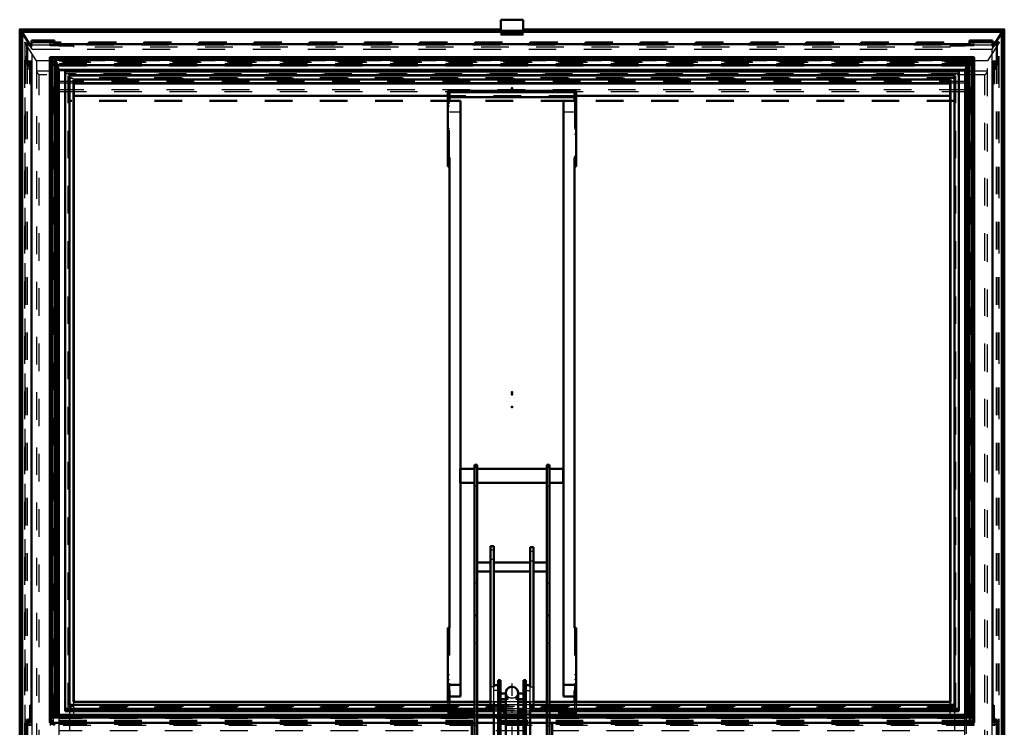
# Model space of a CAD drawing. Header units: millimetres. Extents: x 0 to 428, y 0 to 298.
# Tile 10 of 43: x 144 to 180, y 137 to 162. Entities that reach past the tile are written whole.
import ezdxf

# ---------------------------------------------------------------- set-up
doc = ezdxf.new("R2010")
doc.units = ezdxf.units.MM
doc.linetypes.add('Center', pattern=[1.5, 0.45, -0.5, 0.05, -0.5])
doc.linetypes.add('Dashed', pattern=[2, 1, -1])
for name, color, linetype, lineweight in [('am_0', 7, 'Continuous', 50), ('am_12', 3, 'Continuous', 25), ('am_3', 6, 'Dashed', 25), ('am_6', 2, 'Continuous', 35), ('am_7', 7, 'Center', 25), ('am_9', 7, 'Continuous', 50)]:
    doc.layers.add(name, color=color, linetype=linetype, lineweight=lineweight)

# ---------------------------------------------------------------- blocks, each defined once
blk = doc.blocks.new('32_FGS3001501802511U_0_in_FDFneo150180C2325N1N4N_300Op0__1203')
at = {"layer": 'am_0'}
for p, q in [((159.867, 159.596), (164.527, 159.596)), ((159.867, 159.596), (159.867, 156.849)), ((159.927, 159.238), (159.927, 159.543)), ((164.467, 159.543), (159.927, 159.543)), ((164.467, 159.238), (164.467, 159.543)), ((164.527, 159.596), (164.527, 156.849)), ((160.327, 159.238), (159.867, 159.238)), ((159.927, 159.359), (164.467, 159.359)), ((160.327, 159.238), (160.327, 137.656)), ((164.067, 137.656), (164.067, 159.238)), ((164.067, 159.238), (164.527, 159.238)), ((159.927, 157.174), (159.867, 157.174)), ((159.927, 157.174), (159.927, 140.137)), ((164.467, 157.174), (164.467, 140.137)), ((164.467, 157.174), (164.527, 157.174)), ((159.927, 156.849), (159.867, 156.849)), ((164.467, 156.849), (164.527, 156.849)), ((159.867, 140.137), (159.867, 137.459)), ((159.927, 140.137), (159.867, 140.137)), ((164.527, 140.137), (164.467, 140.137)), ((164.527, 137.459), (164.527, 140.137)), ((159.867, 138.073), (160.327, 138.073)), ((159.867, 137.874), (159.927, 137.874)), ((159.927, 137.459), (159.927, 137.874)), ((164.067, 138.073), (164.527, 138.073)), ((164.467, 137.874), (164.467, 137.459)), ((164.467, 137.874), (164.527, 137.874)), ((159.867, 137.52), (159.927, 137.52)), ((160.327, 137.656), (159.927, 137.656)), ((164.467, 137.656), (164.067, 137.656)), ((164.467, 137.52), (164.527, 137.52))]:
    blk.add_line(p, q, dxfattribs=at)
at = {"layer": 'am_3'}
for p, q in [((164.527, 159.412), (159.867, 159.412)), ((159.927, 157.174), (159.927, 159.238)), ((164.467, 159.238), (164.467, 157.174)), ((159.927, 159.141), (159.867, 159.141)), ((159.927, 159.04), (159.867, 159.04)), ((160.327, 158.821), (159.927, 158.821)), ((164.467, 158.821), (164.067, 158.821)), ((164.467, 159.141), (164.527, 159.141)), ((164.467, 159.04), (164.527, 159.04)), ((159.927, 158.214), (159.867, 158.214)), ((164.467, 158.214), (164.527, 158.214)), ((159.927, 158.03), (159.867, 158.03)), ((164.467, 158.03), (164.527, 158.03)), ((159.927, 140.137), (159.927, 137.874)), ((164.467, 140.137), (164.467, 137.874)), ((159.867, 139.812), (159.927, 139.812)), ((164.467, 139.812), (164.527, 139.812)), ((159.867, 138.447), (159.927, 138.447)), ((159.867, 138.263), (159.927, 138.263)), ((164.467, 138.447), (164.527, 138.447)), ((164.527, 138.263), (164.467, 138.263)), ((159.867, 137.459), (159.867, 136.881)), ((159.927, 137.459), (159.927, 136.934)), ((164.467, 137.459), (164.467, 136.934)), ((164.527, 137.459), (164.527, 136.881)), ((159.867, 137.066), (164.527, 137.066)), ((164.467, 137.118), (159.927, 137.118)), ((159.867, 136.881), (164.527, 136.881)), ((164.467, 136.934), (159.927, 136.934))]:
    blk.add_line(p, q, dxfattribs=at)
at = {"layer": 'am_6'}
for tag, p, flags in [('NB', (169.527, 159.596), 8), ('NN', (169.527, 159.096), 8), ('NT', (169.527, 158.596), 8), ('NBSYN', (169.527, 158.096), 8), ('LINA', (169.527, 157.596), 8), ('CATALOG', (169.527, 157.096), 8), ('IDNR', (169.527, 156.596), 8), ('PN', (169.527, 156.096), 8), ('LODLEVEL', (169.527, 155.596), 8), ('L', (169.527, 155.096), 8), ('W', (169.527, 154.596), 8), ('DP', (169.527, 154.096), 8), ('OP', (169.527, 153.596), 8), ('PPATH', (169.527, 153.096), 8), ('ExcludeFromBOM', (169.527, 152.096), 8), ('PSOL_0', (169.527, 151.596), 9), ('PSOL_1', (169.527, 151.096), 9), ('PSOL_2', (169.527, 150.596), 9)]:
    blk.add_attdef(tag, p, '', height=0.5, dxfattribs=dict(at, flags=flags))
blk = doc.blocks.new('33_Flat_Glass_Skylight_300150180_6_0_in_FDFneo150180C2325N1N4N_300Op0__1203')
at = {"layer": 'am_0'}
for p, q in [((145.445, 160.784), (145.445, 136.728)), ((178.918, 160.815), (145.477, 160.815)), ((145.527, 160.802), (145.525, 160.803)), ((145.525, 160.71), (145.525, 160.803)), ((145.527, 160.712), (145.525, 160.71)), ((178.867, 160.802), (145.527, 160.802)), ((145.527, 136.979), (145.527, 160.712)), ((178.765, 160.712), (145.629, 160.712)), ((145.629, 136.979), (145.629, 160.712)), ((178.765, 136.979), (178.765, 160.712)), ((178.867, 160.802), (178.869, 160.803)), ((178.867, 160.712), (178.869, 160.71)), ((178.867, 136.979), (178.867, 160.712)), ((178.869, 160.71), (178.869, 160.803)), ((178.949, 136.728), (178.949, 160.784)), ((145.711, 136.992), (145.711, 160.551)), ((178.683, 160.527), (145.711, 160.527)), ((145.711, 160.504), (145.765, 160.36)), ((178.63, 160.36), (145.765, 160.36)), ((145.765, 136.992), (145.765, 160.36)), ((178.63, 160.36), (178.683, 160.504)), ((178.63, 136.992), (178.63, 160.36)), ((178.683, 160.551), (178.683, 136.992)), ((145.477, 136.697), (160.837, 136.697)), ((145.525, 136.887), (145.525, 136.98)), ((145.525, 136.98), (145.527, 136.979)), ((145.527, 136.89), (145.525, 136.887)), ((160.837, 136.89), (145.527, 136.89)), ((160.837, 136.979), (145.629, 136.979)), ((160.837, 136.992), (145.68, 136.992)), ((161.537, 136.992), (160.937, 136.992)), ((161.537, 136.979), (160.937, 136.979)), ((161.537, 136.89), (160.937, 136.89)), ((160.937, 136.697), (161.537, 136.697)), ((161.977, 136.992), (161.777, 136.992)), ((161.977, 136.979), (161.777, 136.979)), ((161.977, 136.89), (161.777, 136.89)), ((161.777, 136.697), (161.977, 136.697)), ((162.617, 136.992), (162.417, 136.992)), ((162.617, 136.979), (162.417, 136.979)), ((162.617, 136.89), (162.417, 136.89)), ((162.417, 136.697), (162.617, 136.697)), ((163.457, 136.992), (162.857, 136.992)), ((163.457, 136.979), (162.857, 136.979)), ((163.457, 136.89), (162.857, 136.89)), ((162.857, 136.697), (163.457, 136.697)), ((178.715, 136.992), (163.557, 136.992)), ((178.765, 136.979), (163.557, 136.979)), ((178.867, 136.89), (163.557, 136.89)), ((163.557, 136.697), (178.918, 136.697)), ((178.867, 136.979), (178.869, 136.98)), ((178.869, 136.887), (178.867, 136.89)), ((178.869, 136.887), (178.869, 136.98))]:
    blk.add_line(p, q, dxfattribs=at)
for points in [[(145.477, 160.815), (145.467, 160.814), (145.459, 160.811), (145.453, 160.807), (145.448, 160.8), (145.446, 160.792), (145.445, 160.784)], [(145.525, 160.803), (145.51, 160.809), (145.496, 160.813), (145.483, 160.815), (145.477, 160.815)], [(145.527, 160.802), (145.532, 160.799), (145.538, 160.796), (145.544, 160.793), (145.55, 160.789), (145.556, 160.784), (145.563, 160.779), (145.569, 160.774), (145.576, 160.768), (145.583, 160.762), (145.589, 160.756), (145.596, 160.75), (145.603, 160.743), (145.609, 160.737), (145.615, 160.73), (145.621, 160.723), (145.626, 160.717), (145.629, 160.712)], [(145.629, 160.712), (145.645, 160.691), (145.659, 160.671), (145.671, 160.651), (145.682, 160.633), (145.692, 160.615), (145.699, 160.598), (145.705, 160.583), (145.709, 160.569), (145.711, 160.557), (145.711, 160.551)], [(178.683, 160.551), (178.684, 160.563), (178.687, 160.575), (178.692, 160.59), (178.698, 160.606), (178.707, 160.623), (178.717, 160.641), (178.728, 160.66), (178.742, 160.68), (178.756, 160.701), (178.765, 160.712)], [(178.765, 160.712), (178.77, 160.719), (178.776, 160.726), (178.782, 160.732), (178.788, 160.739), (178.794, 160.746), (178.801, 160.752), (178.807, 160.759), (178.814, 160.765), (178.821, 160.771), (178.827, 160.776), (178.834, 160.781), (178.841, 160.786), (178.847, 160.79), (178.853, 160.794), (178.859, 160.797), (178.864, 160.8), (178.867, 160.802)], [(178.918, 160.815), (178.906, 160.814), (178.893, 160.811), (178.879, 160.807), (178.869, 160.803)], [(178.949, 160.784), (178.948, 160.793), (178.945, 160.801), (178.941, 160.808), (178.934, 160.812), (178.926, 160.814), (178.918, 160.815)], [(145.445, 136.728), (145.446, 136.74), (145.449, 136.753), (145.454, 136.767), (145.46, 136.783), (145.469, 136.8), (145.479, 136.818), (145.49, 136.837), (145.504, 136.857), (145.518, 136.878), (145.525, 136.887)], [(145.477, 136.697), (145.467, 136.698), (145.459, 136.701), (145.453, 136.705), (145.448, 136.712), (145.446, 136.72), (145.445, 136.728)], [(145.527, 136.89), (145.532, 136.896), (145.538, 136.903), (145.544, 136.91), (145.55, 136.916), (145.556, 136.923), (145.563, 136.929), (145.569, 136.936), (145.576, 136.942), (145.583, 136.948), (145.589, 136.953), (145.596, 136.958), (145.603, 136.963), (145.609, 136.967), (145.615, 136.971), (145.621, 136.975), (145.626, 136.977), (145.629, 136.979)], [(145.629, 136.979), (145.645, 136.985), (145.659, 136.989), (145.671, 136.992), (145.68, 136.992)], [(178.765, 136.979), (178.75, 136.985), (178.735, 136.989), (178.723, 136.992), (178.715, 136.992)], [(178.867, 136.89), (178.862, 136.896), (178.856, 136.903), (178.851, 136.91), (178.844, 136.916), (178.838, 136.923), (178.832, 136.929), (178.825, 136.936), (178.818, 136.942), (178.812, 136.948), (178.805, 136.953), (178.798, 136.958), (178.792, 136.963), (178.786, 136.967), (178.779, 136.971), (178.774, 136.975), (178.768, 136.977), (178.765, 136.979)], [(178.869, 136.887), (178.885, 136.866), (178.898, 136.846), (178.911, 136.826), (178.922, 136.808), (178.931, 136.79), (178.938, 136.774), (178.944, 136.759), (178.947, 136.745), (178.949, 136.733), (178.949, 136.728)], [(178.949, 136.728), (178.948, 136.718), (178.945, 136.71), (178.941, 136.704), (178.934, 136.7), (178.926, 136.697), (178.918, 136.697)]]:
    blk.add_lwpolyline(points, dxfattribs=at)
at = {"layer": 'am_3'}
for p, q in [((178.875, 160.633), (145.519, 160.633)), ((145.519, 136.707), (145.519, 160.633)), ((178.875, 136.707), (178.875, 160.633)), ((178.782, 160.552), (145.612, 160.552)), ((145.612, 160.552), (145.612, 136.734)), ((178.782, 160.494), (145.612, 160.494)), ((145.711, 160.527), (145.702, 160.527)), ((145.702, 160.527), (145.711, 160.504)), ((145.702, 136.922), (145.702, 160.527)), ((178.692, 160.527), (178.683, 160.527)), ((178.683, 160.504), (178.692, 160.527)), ((178.692, 136.922), (178.692, 160.527)), ((178.782, 136.734), (178.782, 160.552)), ((178.875, 136.707), (145.519, 136.707)), ((178.782, 136.788), (145.612, 136.788)), ((178.782, 136.73), (145.612, 136.73)), ((145.702, 136.922), (145.765, 136.863)), ((178.692, 136.922), (145.702, 136.922)), ((145.711, 136.961), (145.711, 136.992)), ((145.765, 136.863), (145.765, 136.992)), ((178.63, 136.863), (145.765, 136.863)), ((160.937, 136.992), (160.837, 136.992)), ((160.937, 136.979), (160.837, 136.979)), ((160.937, 136.89), (160.837, 136.89)), ((160.837, 136.697), (160.937, 136.697)), ((161.777, 136.992), (161.537, 136.992)), ((161.777, 136.979), (161.537, 136.979)), ((161.777, 136.89), (161.537, 136.89)), ((161.537, 136.697), (161.777, 136.697)), ((162.417, 136.992), (161.977, 136.992)), ((162.417, 136.979), (161.977, 136.979)), ((162.417, 136.89), (161.977, 136.89)), ((161.977, 136.697), (162.417, 136.697)), ((162.857, 136.992), (162.617, 136.992)), ((162.857, 136.979), (162.617, 136.979)), ((162.857, 136.89), (162.617, 136.89)), ((162.617, 136.697), (162.857, 136.697)), ((163.557, 136.992), (163.457, 136.992)), ((163.557, 136.979), (163.457, 136.979)), ((163.557, 136.89), (163.457, 136.89)), ((163.457, 136.697), (163.557, 136.697)), ((178.63, 136.863), (178.63, 136.992)), ((178.692, 136.922), (178.63, 136.863)), ((178.683, 136.992), (178.683, 136.961))]:
    blk.add_line(p, q, dxfattribs=at)
for points in [[(145.445, 160.784), (145.446, 160.772), (145.449, 160.759), (145.454, 160.745), (145.46, 160.729), (145.469, 160.712), (145.479, 160.694), (145.49, 160.675), (145.504, 160.655), (145.518, 160.634), (145.519, 160.633)], [(178.875, 160.633), (178.89, 160.654), (178.903, 160.674), (178.915, 160.693), (178.925, 160.711), (178.934, 160.729), (178.94, 160.744), (178.945, 160.759), (178.948, 160.772), (178.949, 160.783), (178.949, 160.784)], [(145.711, 160.551), (145.71, 160.541), (145.707, 160.533), (145.703, 160.527), (145.702, 160.527)], [(178.692, 160.527), (178.687, 160.533), (178.684, 160.541), (178.683, 160.551), (178.683, 160.551)], [(145.519, 136.707), (145.504, 136.702), (145.491, 136.698), (145.479, 136.697), (145.477, 136.697)], [(145.68, 136.992), (145.69, 136.991), (145.698, 136.988), (145.704, 136.984), (145.708, 136.977), (145.711, 136.969), (145.711, 136.961)], [(145.711, 136.961), (145.71, 136.949), (145.707, 136.936), (145.703, 136.922), (145.702, 136.922)], [(178.715, 136.992), (178.705, 136.991), (178.697, 136.988), (178.691, 136.984), (178.686, 136.977), (178.684, 136.969), (178.683, 136.961)], [(178.683, 136.961), (178.684, 136.949), (178.687, 136.936), (178.692, 136.922), (178.692, 136.922)], [(178.918, 136.697), (178.906, 136.698), (178.893, 136.701), (178.879, 136.705), (178.875, 136.707)]]:
    blk.add_lwpolyline(points, dxfattribs=at)
at = {"layer": 'am_6'}
for tag, p, flags in [('NB', (183.949, 160.815), 8), ('NN', (183.949, 160.315), 8), ('NT', (183.949, 159.815), 8), ('NBSYN', (183.949, 159.315), 8), ('LINA', (183.949, 158.815), 8), ('CATALOG', (183.949, 158.315), 8), ('IDNR', (183.949, 157.815), 8), ('PN', (183.949, 157.315), 8), ('LODLEVEL', (183.949, 156.815), 8), ('L', (183.949, 156.315), 8), ('W', (183.949, 155.815), 8), ('PPATH', (183.949, 155.315), 8), ('ExcludeFromBOM', (183.949, 154.315), 8), ('PSOL_0', (183.949, 153.815), 9), ('PSOL_1', (183.949, 153.315), 9), ('PSOL_2', (183.949, 152.815), 9)]:
    blk.add_attdef(tag, p, '', height=0.5, dxfattribs=dict(at, flags=flags))
blk = doc.blocks.new('34_Flat_Glass_Skylight_300150180_12_0_in_FDFneo150180C2325N1N4N_300Op0__1203')
at = {"layer": 'am_0'}
for p, q in [((178.395, 160.295), (145.999, 160.295)), ((145.999, 137.121), (145.999, 160.295)), ((178.395, 137.121), (178.395, 160.295)), ((178.231, 160.152), (146.163, 160.152)), ((146.163, 137.352), (146.163, 160.152)), ((178.231, 137.352), (178.231, 160.152)), ((160.837, 137.209), (145.999, 137.209)), ((160.837, 137.121), (145.999, 137.121)), ((160.837, 137.352), (146.163, 137.352)), ((161.422, 137.352), (160.937, 137.352)), ((161.537, 137.209), (160.937, 137.209)), ((161.537, 137.121), (160.937, 137.121)), ((161.977, 137.352), (161.777, 137.352)), ((161.977, 137.209), (161.777, 137.209)), ((161.977, 137.121), (161.777, 137.121)), ((162.617, 137.352), (162.417, 137.352)), ((162.617, 137.209), (162.417, 137.209)), ((162.617, 137.121), (162.417, 137.121)), ((163.457, 137.209), (162.857, 137.209)), ((163.457, 137.121), (162.857, 137.121)), ((163.457, 137.352), (162.972, 137.352)), ((178.231, 137.352), (163.557, 137.352)), ((178.395, 137.209), (163.557, 137.209)), ((178.395, 137.121), (163.557, 137.121))]:
    blk.add_line(p, q, dxfattribs=at)
at = {"layer": 'am_3'}
for p, q in [((178.395, 160.208), (145.999, 160.208)), ((178.231, 160.064), (146.163, 160.064)), ((146.163, 137.352), (146.163, 137.265)), ((178.231, 137.265), (146.163, 137.265)), ((160.937, 137.352), (160.837, 137.352)), ((160.937, 137.209), (160.837, 137.209)), ((160.937, 137.121), (160.837, 137.121)), ((161.777, 137.352), (161.422, 137.352)), ((161.777, 137.209), (161.537, 137.209)), ((161.777, 137.121), (161.537, 137.121)), ((162.417, 137.352), (161.977, 137.352)), ((162.417, 137.209), (161.977, 137.209)), ((162.417, 137.121), (161.977, 137.121)), ((162.972, 137.352), (162.617, 137.352)), ((162.857, 137.209), (162.617, 137.209)), ((162.857, 137.121), (162.617, 137.121)), ((163.557, 137.352), (163.457, 137.352)), ((163.557, 137.209), (163.457, 137.209)), ((163.557, 137.121), (163.457, 137.121)), ((178.231, 137.352), (178.231, 137.265))]:
    blk.add_line(p, q, dxfattribs=at)
at = {"layer": 'am_6'}
for tag, p, flags in [('NB', (183.395, 160.295), 8), ('NN', (183.395, 159.795), 8), ('NT', (183.395, 159.295), 8), ('NBSYN', (183.395, 158.795), 8), ('LINA', (183.395, 158.295), 8), ('CATALOG', (183.395, 157.795), 8), ('IDNR', (183.395, 157.295), 8), ('PN', (183.395, 156.795), 8), ('LODLEVEL', (183.395, 156.295), 8), ('L', (183.395, 155.795), 8), ('W', (183.395, 155.295), 8), ('PPATH', (183.395, 154.795), 8), ('ExcludeFromBOM', (183.395, 153.795), 8), ('PSOL_0', (183.395, 153.295), 9), ('PSOL_1', (183.395, 152.795), 9), ('PSOL_2', (183.395, 152.295), 9)]:
    blk.add_attdef(tag, p, '', height=0.5, dxfattribs=dict(at, flags=flags))
blk = doc.blocks.new('35_Flat_Glass_Skylight_300150180_5_0_in_FDFneo150180C2325N1N4N_300Op0__1203')
at = {"layer": 'am_0'}
for p, q in [((178.087, 160.007), (146.307, 160.007)), ((146.307, 137.459), (146.307, 160.007)), ((178.087, 137.459), (178.087, 160.007)), ((178.087, 159.871), (146.307, 159.871)), ((160.837, 137.459), (146.307, 137.459)), ((161.422, 137.459), (160.937, 137.459)), ((161.977, 137.459), (161.777, 137.459)), ((162.617, 137.459), (162.417, 137.459)), ((163.457, 137.459), (162.972, 137.459)), ((178.087, 137.459), (163.557, 137.459))]:
    blk.add_line(p, q, dxfattribs=at)
at = {"layer": 'am_3'}
for p, q in [((146.107, 137.149), (146.107, 160.182)), ((178.287, 160.182), (146.107, 160.182)), ((178.287, 160.046), (146.107, 160.046)), ((178.287, 137.149), (178.287, 160.182)), ((146.307, 137.459), (146.307, 137.323)), ((160.937, 137.459), (160.837, 137.459)), ((161.777, 137.459), (161.422, 137.459)), ((162.417, 137.459), (161.977, 137.459)), ((162.972, 137.459), (162.617, 137.459)), ((163.557, 137.459), (163.457, 137.459)), ((178.087, 137.459), (178.087, 137.323)), ((178.287, 137.285), (146.107, 137.285)), ((178.287, 137.149), (146.107, 137.149)), ((178.087, 137.323), (146.307, 137.323))]:
    blk.add_line(p, q, dxfattribs=at)
at = {"layer": 'am_6'}
for tag, p, flags in [('NB', (183.287, 160.182), 8), ('NN', (183.287, 159.682), 8), ('NT', (183.287, 159.182), 8), ('NBSYN', (183.287, 158.682), 8), ('LINA', (183.287, 158.182), 8), ('CATALOG', (183.287, 157.682), 8), ('IDNR', (183.287, 157.182), 8), ('PN', (183.287, 156.682), 8), ('LODLEVEL', (183.287, 156.182), 8), ('L', (183.287, 155.682), 8), ('W', (183.287, 155.182), 8), ('PPATH', (183.287, 154.682), 8), ('ExcludeFromBOM', (183.287, 153.682), 8), ('PSOL_0', (183.287, 153.182), 9), ('PSOL_1', (183.287, 152.682), 9), ('PSOL_2', (183.287, 152.182), 9)]:
    blk.add_attdef(tag, p, '', height=0.5, dxfattribs=dict(at, flags=flags))
blk = doc.blocks.new('36_FGS3001501802O4U_0_in_FDFneo150180C2325N1N4N_300Op0__1203')
at = {"layer": 'am_3'}
for p, q in [((145.777, 159.884), (178.617, 159.884)), ((145.777, 136.091), (145.777, 159.884)), ((145.777, 159.566), (178.617, 159.566)), ((178.617, 136.091), (178.617, 159.884)), ((178.617, 136.409), (145.777, 136.409)), ((178.617, 136.091), (145.777, 136.091))]:
    blk.add_line(p, q, dxfattribs=at)
at = {"layer": 'am_6'}
for tag, p, flags in [('NB', (183.617, 159.884), 8), ('NN', (183.617, 159.384), 8), ('NT', (183.617, 158.884), 8), ('NBSYN', (183.617, 158.384), 8), ('LINA', (183.617, 157.884), 8), ('CATALOG', (183.617, 157.384), 8), ('IDNR', (183.617, 156.884), 8), ('PN', (183.617, 156.384), 8), ('LODLEVEL', (183.617, 155.884), 8), ('L', (183.617, 155.384), 8), ('W', (183.617, 154.884), 8), ('TG', (183.617, 154.384), 8), ('TG1', (183.617, 153.884), 8), ('OC', (183.617, 153.384), 8), ('PPATH', (183.617, 152.884), 8), ('ExcludeFromBOM', (183.617, 151.884), 8), ('PSOL_0', (183.617, 151.384), 9), ('PSOL_1', (183.617, 150.884), 9), ('PSOL_2', (183.617, 150.384), 9), ('PSOL_3', (183.617, 149.884), 9)]:
    blk.add_attdef(tag, p, '', height=0.5, dxfattribs=dict(at, flags=flags))
blk = doc.blocks.new('37_FGS30015018025O3U_0_in_FDFneo150180C2325N1N4N_300Op0__1203')
at = {"layer": 'am_0'}
for p, q in [((162.607, 162.171), (161.787, 162.171)), ((161.787, 162.171), (161.787, 161.693)), ((162.607, 162.171), (162.607, 161.693)), ((144.352, 161.816), (144.352, 135.848)), ((161.787, 161.819), (144.355, 161.819)), ((144.392, 161.79), (144.443, 161.727)), ((161.787, 161.727), (144.443, 161.727)), ((144.443, 135.919), (144.443, 161.727)), ((144.443, 161.702), (144.71, 161.282)), ((162.607, 161.766), (161.787, 161.766)), ((161.787, 161.693), (162.607, 161.693)), ((180.039, 161.819), (162.607, 161.819)), ((179.951, 161.727), (162.607, 161.727)), ((179.684, 161.282), (179.951, 161.702)), ((179.951, 161.727), (180.002, 161.79)), ((179.951, 135.919), (179.951, 161.727)), ((180.042, 135.848), (180.042, 161.816)), ((144.777, 161.414), (145.612, 161.414)), ((144.777, 161.282), (144.777, 161.414)), ((145.612, 161.282), (145.612, 161.414)), ((178.782, 161.414), (179.617, 161.414)), ((178.782, 161.282), (178.782, 161.414)), ((179.617, 161.282), (179.617, 161.414)), ((144.777, 161.282), (144.626, 161.282)), ((144.626, 161.282), (144.626, 160.552)), ((145.612, 161.284), (145.773, 161.284)), ((178.782, 161.282), (145.612, 161.282)), ((145.773, 161.282), (145.773, 161.284)), ((178.621, 161.282), (178.621, 161.284)), ((178.621, 161.284), (178.782, 161.284)), ((179.768, 161.282), (179.617, 161.282)), ((179.768, 160.552), (179.768, 161.282)), ((144.777, 160.552), (144.626, 160.552)), ((144.626, 160.552), (144.681, 160.513)), ((144.777, 160.513), (144.681, 160.513)), ((144.709, 160.513), (144.709, 160.353)), ((144.777, 160.353), (144.709, 160.353)), ((144.709, 160.353), (144.73, 160.338)), ((144.777, 160.338), (144.73, 160.338)), ((144.73, 160.338), (144.73, 159.862)), ((144.777, 136.788), (144.777, 160.552)), ((145.773, 136.992), (145.773, 160.353)), ((178.621, 160.353), (145.773, 160.353)), ((178.621, 160.338), (145.773, 160.338)), ((178.621, 136.992), (178.621, 160.353)), ((179.617, 136.788), (179.617, 160.552)), ((179.768, 160.552), (179.617, 160.552)), ((179.713, 160.513), (179.617, 160.513)), ((179.685, 160.353), (179.617, 160.353)), ((179.665, 160.338), (179.617, 160.338)), ((179.665, 160.338), (179.685, 160.353)), ((179.665, 159.862), (179.665, 160.338)), ((179.685, 160.353), (179.685, 160.513)), ((179.713, 160.513), (179.768, 160.552)), ((144.777, 159.862), (144.73, 159.862)), ((144.73, 159.862), (144.777, 159.829)), ((146.317, 137.459), (146.317, 159.862)), ((178.077, 159.862), (146.317, 159.862)), ((178.077, 137.459), (178.077, 159.862)), ((179.665, 159.862), (179.617, 159.862)), ((179.617, 159.829), (179.665, 159.862)), ((159.867, 159.412), (146.317, 159.412)), ((178.077, 159.412), (164.527, 159.412)), ((144.777, 137.332), (144.73, 137.332)), ((144.73, 136.871), (144.73, 137.332)), ((179.665, 137.332), (179.617, 137.332)), ((179.665, 136.871), (179.665, 137.332)), ((144.777, 136.788), (144.626, 136.788)), ((144.626, 136.058), (144.626, 136.788)), ((144.777, 136.871), (144.709, 136.871)), ((144.709, 136.788), (144.709, 136.871)), ((179.685, 136.871), (179.617, 136.871)), ((179.768, 136.788), (179.617, 136.788)), ((179.685, 136.788), (179.685, 136.871)), ((179.768, 136.058), (179.768, 136.788))]:
    blk.add_line(p, q, dxfattribs=at)
for points in [[(144.352, 161.816), (144.352, 161.817), (144.352, 161.818), (144.353, 161.818), (144.354, 161.819), (144.354, 161.819), (144.355, 161.819)], [(144.355, 161.819), (144.356, 161.819), (144.358, 161.818), (144.359, 161.818), (144.361, 161.817), (144.362, 161.817), (144.364, 161.816), (144.366, 161.814), (144.368, 161.813), (144.37, 161.812), (144.372, 161.81), (144.375, 161.808), (144.377, 161.806), (144.379, 161.804), (144.381, 161.802), (144.383, 161.8), (144.385, 161.798), (144.387, 161.796), (144.389, 161.794), (144.391, 161.792), (144.392, 161.79)], [(180.002, 161.79), (180.004, 161.792), (180.006, 161.795), (180.008, 161.797), (180.01, 161.799), (180.012, 161.801), (180.014, 161.803), (180.016, 161.805), (180.018, 161.807), (180.02, 161.809), (180.023, 161.81), (180.025, 161.812), (180.027, 161.813), (180.029, 161.815), (180.031, 161.816), (180.032, 161.817), (180.034, 161.818), (180.036, 161.818), (180.037, 161.819), (180.038, 161.819), (180.039, 161.819)], [(180.039, 161.819), (180.04, 161.819), (180.041, 161.818), (180.041, 161.818), (180.042, 161.817), (180.042, 161.817), (180.042, 161.816)]]:
    blk.add_lwpolyline(points, dxfattribs=at)
at = {"layer": 'am_12'}
for p, q in [((162.607, 162.151), (161.787, 162.151)), ((161.787, 161.79), (144.392, 161.79)), ((144.392, 135.893), (144.392, 161.79)), ((180.002, 161.79), (162.607, 161.79)), ((180.002, 135.893), (180.002, 161.79))]:
    blk.add_line(p, q, dxfattribs=at)
at = {"layer": 'am_3'}
for p, q in [((162.607, 162.166), (161.787, 162.166)), ((161.787, 161.805), (144.357, 161.805)), ((144.802, 161.103), (144.357, 161.805)), ((144.357, 135.845), (144.357, 161.805)), ((144.443, 161.727), (144.42, 161.739)), ((161.787, 161.739), (144.42, 161.739)), ((144.42, 135.89), (144.42, 161.739)), ((144.42, 161.739), (144.443, 161.702)), ((161.787, 161.693), (161.787, 161.606)), ((180.038, 161.805), (162.607, 161.805)), ((179.974, 161.739), (162.607, 161.739)), ((162.607, 161.606), (162.607, 161.693)), ((180.038, 161.805), (179.593, 161.103)), ((179.974, 161.739), (179.951, 161.727)), ((179.951, 161.702), (179.974, 161.739)), ((179.974, 135.89), (179.974, 161.739)), ((180.038, 135.845), (180.038, 161.805)), ((144.535, 161.352), (144.535, 135.845)), ((179.858, 161.349), (144.536, 161.349)), ((144.957, 160.678), (144.536, 161.349)), ((144.536, 135.703), (144.536, 161.349)), ((179.856, 161.355), (144.538, 161.355)), ((179.823, 161.328), (144.572, 161.328)), ((144.572, 161.328), (144.63, 161.253)), ((144.572, 135.845), (144.572, 161.328)), ((145.462, 161.224), (145.462, 161.371)), ((145.572, 161.371), (145.462, 161.371)), ((145.572, 161.371), (145.572, 161.243)), ((145.612, 161.327), (145.572, 161.327)), ((162.607, 161.628), (161.787, 161.628)), ((162.607, 161.606), (161.787, 161.606)), ((178.822, 161.327), (178.782, 161.327)), ((178.822, 161.243), (178.822, 161.371)), ((178.932, 161.371), (178.822, 161.371)), ((178.932, 161.224), (178.932, 161.371)), ((179.858, 161.349), (179.437, 160.678)), ((179.764, 161.253), (179.823, 161.328)), ((179.823, 135.845), (179.823, 161.328)), ((179.858, 135.703), (179.858, 161.349)), ((179.859, 135.845), (179.859, 161.352)), ((144.777, 161.176), (144.626, 161.282)), ((179.764, 161.253), (144.63, 161.253)), ((144.63, 135.845), (144.63, 161.253)), ((144.71, 161.282), (144.777, 161.176)), ((144.777, 161.282), (144.777, 161.176)), ((144.802, 135.922), (144.802, 161.103)), ((144.802, 161.103), (179.593, 161.103)), ((145.462, 161.284), (145.612, 161.284)), ((145.462, 161.263), (145.572, 161.263)), ((145.773, 161.224), (145.462, 161.224)), ((145.572, 161.243), (145.612, 161.243)), ((145.612, 161.243), (145.612, 161.282)), ((145.773, 161.209), (145.773, 161.282)), ((145.773, 161.251), (146.317, 161.251)), ((146.317, 161.209), (145.773, 161.209)), ((146.317, 161.176), (146.317, 161.251)), ((178.077, 161.176), (146.317, 161.176)), ((178.077, 161.251), (178.077, 161.176)), ((178.077, 161.251), (178.621, 161.251)), ((178.621, 161.209), (178.077, 161.209)), ((178.621, 161.209), (178.621, 161.282)), ((178.932, 161.224), (178.621, 161.224)), ((178.782, 161.284), (178.932, 161.284)), ((178.782, 161.282), (178.782, 161.243)), ((178.782, 161.243), (178.822, 161.243)), ((178.822, 161.263), (178.932, 161.263)), ((179.593, 161.103), (179.593, 135.922)), ((179.617, 161.176), (179.617, 161.282)), ((179.617, 161.176), (179.684, 161.282)), ((179.768, 161.282), (179.617, 161.176)), ((179.764, 135.845), (179.764, 161.253)), ((144.777, 160.664), (144.654, 160.664)), ((144.654, 160.664), (144.709, 160.625)), ((144.654, 160.567), (144.654, 160.664)), ((144.777, 160.625), (144.709, 160.625)), ((144.709, 160.625), (144.709, 160.513)), ((144.777, 160.664), (144.777, 160.552)), ((179.437, 160.678), (144.957, 160.678)), ((144.957, 160.678), (144.957, 135.401)), ((145.572, 160.664), (145.462, 160.664)), ((145.462, 160.664), (145.462, 136.599)), ((178.932, 160.625), (145.462, 160.625)), ((145.572, 160.664), (145.572, 160.548)), ((145.612, 160.644), (145.572, 160.644)), ((178.782, 160.664), (145.612, 160.664)), ((145.612, 160.664), (145.612, 136.75)), ((178.782, 160.664), (178.782, 136.75)), ((178.822, 160.644), (178.782, 160.644)), ((178.932, 160.664), (178.822, 160.664)), ((178.822, 160.548), (178.822, 160.664)), ((178.932, 160.664), (178.932, 136.599)), ((179.437, 135.401), (179.437, 160.678)), ((179.741, 160.664), (179.617, 160.664)), ((179.617, 160.552), (179.617, 160.664)), ((179.685, 160.625), (179.617, 160.625)), ((179.685, 160.625), (179.741, 160.664)), ((179.685, 160.513), (179.685, 160.625)), ((179.741, 160.664), (179.741, 160.567)), ((144.777, 160.567), (144.654, 160.567)), ((144.681, 160.548), (144.654, 160.567)), ((144.777, 160.548), (144.681, 160.548)), ((144.681, 160.513), (144.681, 160.548)), ((179.437, 160.31), (144.957, 160.31)), ((145.462, 160.567), (145.572, 160.567)), ((145.572, 160.548), (145.462, 160.548)), ((145.572, 160.532), (145.462, 160.532)), ((145.572, 160.513), (145.462, 160.513)), ((145.572, 136.75), (145.572, 160.532)), ((178.782, 160.567), (145.612, 160.567)), ((178.782, 160.552), (145.612, 160.552)), ((178.782, 160.548), (145.612, 160.548)), ((178.782, 160.513), (145.612, 160.513)), ((178.932, 160.567), (178.822, 160.567)), ((178.932, 160.548), (178.822, 160.548)), ((178.932, 160.532), (178.822, 160.532)), ((178.822, 136.75), (178.822, 160.532)), ((178.932, 160.513), (178.822, 160.513)), ((179.741, 160.567), (179.617, 160.567)), ((179.713, 160.548), (179.617, 160.548)), ((179.741, 160.567), (179.713, 160.548)), ((179.713, 160.548), (179.713, 160.513)), ((179.337, 160.174), (145.057, 160.174)), ((145.057, 135.44), (145.057, 160.174)), ((178.677, 159.936), (145.717, 159.936)), ((145.717, 159.936), (145.717, 136.296)), ((178.677, 136.296), (178.677, 159.936)), ((179.337, 135.44), (179.337, 160.174)), ((178.677, 159.629), (145.717, 159.629)), ((146.157, 159.245), (146.157, 136.402)), ((178.237, 159.245), (146.157, 159.245)), ((178.237, 159.212), (146.157, 159.212)), ((164.527, 159.412), (159.867, 159.412)), ((178.237, 159.245), (178.237, 136.402)), ((146.317, 136.881), (146.317, 137.459)), ((178.077, 136.881), (178.077, 137.459)), ((144.73, 137.332), (144.777, 137.299)), ((178.077, 137.332), (146.317, 137.332)), ((179.665, 137.332), (179.617, 137.299)), ((144.626, 136.788), (144.681, 136.75)), ((144.777, 136.734), (144.654, 136.734)), ((144.681, 136.715), (144.654, 136.734)), ((144.654, 136.734), (144.654, 136.638)), ((144.777, 136.75), (144.681, 136.75)), ((144.681, 136.75), (144.681, 136.715)), ((144.777, 136.715), (144.681, 136.715)), ((144.709, 136.871), (144.73, 136.856)), ((144.709, 136.599), (144.709, 136.788)), ((144.73, 136.856), (144.73, 136.871)), ((144.777, 136.856), (144.73, 136.856)), ((144.777, 136.599), (144.777, 136.788)), ((145.572, 136.769), (145.462, 136.769)), ((145.572, 136.75), (145.462, 136.75)), ((145.572, 136.734), (145.462, 136.734)), ((145.572, 136.715), (145.462, 136.715)), ((145.572, 136.618), (145.572, 136.734)), ((178.782, 136.788), (145.612, 136.788)), ((178.782, 136.75), (145.612, 136.75)), ((178.782, 136.734), (145.612, 136.734)), ((145.612, 136.734), (145.612, 136.618)), ((178.782, 136.715), (145.612, 136.715)), ((145.773, 136.992), (145.773, 136.856)), ((178.621, 136.871), (145.773, 136.871)), ((178.621, 136.856), (145.773, 136.856)), ((178.077, 136.881), (146.317, 136.881)), ((178.621, 136.992), (178.621, 136.856)), ((178.782, 136.734), (178.782, 136.618)), ((178.822, 136.769), (178.932, 136.769)), ((178.932, 136.75), (178.822, 136.75)), ((178.932, 136.734), (178.822, 136.734)), ((178.822, 136.618), (178.822, 136.734)), ((178.932, 136.715), (178.822, 136.715)), ((179.665, 136.856), (179.617, 136.856)), ((179.617, 136.599), (179.617, 136.788)), ((179.713, 136.75), (179.617, 136.75)), ((179.741, 136.734), (179.617, 136.734)), ((179.713, 136.715), (179.617, 136.715)), ((179.665, 136.856), (179.665, 136.871)), ((179.685, 136.871), (179.665, 136.856)), ((179.685, 136.599), (179.685, 136.788)), ((179.768, 136.788), (179.713, 136.75)), ((179.713, 136.75), (179.713, 136.715)), ((179.713, 136.715), (179.741, 136.734)), ((179.741, 136.734), (179.741, 136.638)), ((144.777, 136.638), (144.654, 136.638)), ((144.654, 136.638), (144.709, 136.599)), ((144.777, 136.599), (144.709, 136.599)), ((145.572, 136.638), (145.462, 136.638)), ((178.932, 136.599), (145.462, 136.599)), ((145.612, 136.618), (145.572, 136.618)), ((178.782, 136.638), (145.612, 136.638)), ((178.782, 136.618), (178.822, 136.618)), ((178.932, 136.638), (178.822, 136.638)), ((179.741, 136.638), (179.617, 136.638)), ((179.685, 136.599), (179.617, 136.599)), ((179.741, 136.638), (179.685, 136.599))]:
    blk.add_line(p, q, dxfattribs=at)
for points in [[(144.357, 161.805), (144.355, 161.807), (144.354, 161.809), (144.354, 161.81), (144.353, 161.812), (144.352, 161.813), (144.352, 161.815), (144.352, 161.816)], [(180.042, 161.816), (180.042, 161.815), (180.042, 161.813), (180.041, 161.812), (180.041, 161.81), (180.04, 161.809), (180.039, 161.807), (180.038, 161.805)], [(144.536, 161.349), (144.536, 161.35), (144.535, 161.351), (144.535, 161.352), (144.536, 161.353), (144.536, 161.354), (144.536, 161.354), (144.537, 161.354), (144.538, 161.355), (144.538, 161.355)], [(144.538, 161.355), (144.539, 161.355), (144.54, 161.354), (144.542, 161.354), (144.543, 161.353), (144.544, 161.353), (144.546, 161.352), (144.548, 161.351), (144.55, 161.349), (144.551, 161.348), (144.553, 161.347), (144.555, 161.345), (144.557, 161.344), (144.559, 161.342), (144.561, 161.34), (144.563, 161.338), (144.565, 161.336), (144.566, 161.335), (144.568, 161.333), (144.57, 161.331), (144.571, 161.329), (144.572, 161.328)], [(179.823, 161.328), (179.824, 161.33), (179.826, 161.332), (179.828, 161.334), (179.829, 161.336), (179.831, 161.338), (179.833, 161.34), (179.835, 161.341), (179.837, 161.343), (179.839, 161.345), (179.841, 161.346), (179.843, 161.348), (179.844, 161.349), (179.846, 161.35), (179.848, 161.351), (179.849, 161.352), (179.851, 161.353), (179.852, 161.354), (179.854, 161.354), (179.855, 161.355), (179.856, 161.355), (179.856, 161.355)], [(179.856, 161.355), (179.857, 161.355), (179.858, 161.354), (179.858, 161.354), (179.859, 161.353), (179.859, 161.353), (179.859, 161.352), (179.859, 161.351), (179.859, 161.349), (179.858, 161.349)], [(144.957, 160.31), (144.958, 160.306), (144.959, 160.3), (144.961, 160.295), (144.963, 160.288), (144.967, 160.281), (144.971, 160.274), (144.975, 160.266), (144.981, 160.258), (144.986, 160.25), (144.993, 160.242), (145, 160.233), (145.007, 160.224), (145.015, 160.216), (145.023, 160.207), (145.031, 160.198), (145.04, 160.19), (145.048, 160.182), (145.057, 160.174)], [(179.337, 160.174), (179.346, 160.182), (179.355, 160.19), (179.363, 160.198), (179.371, 160.207), (179.379, 160.216), (179.387, 160.224), (179.395, 160.233), (179.401, 160.242), (179.408, 160.25), (179.414, 160.258), (179.419, 160.266), (179.424, 160.274), (179.428, 160.281), (179.431, 160.288), (179.434, 160.295), (179.436, 160.3), (179.437, 160.306), (179.437, 160.31)]]:
    blk.add_lwpolyline(points, dxfattribs=at)
at = {"layer": 'am_6'}
for tag, p, flags in [('NB', (185.042, 162.171), 8), ('NN', (185.042, 161.671), 8), ('NT', (185.042, 161.171), 8), ('NBSYN', (185.042, 160.671), 8), ('LINA', (185.042, 160.171), 8), ('CATALOG', (185.042, 159.671), 8), ('IDNR', (185.042, 159.171), 8), ('PN', (185.042, 158.671), 8), ('LODLEVEL', (185.042, 158.171), 8), ('L', (185.042, 157.671), 8), ('W', (185.042, 157.171), 8), ('DP', (185.042, 156.671), 8), ('OP', (185.042, 156.171), 8), ('OC', (185.042, 155.671), 8), ('ExcludeFromBOM', (185.042, 154.671), 8), ('PSOL_0', (185.042, 154.171), 9), ('PSOL_1', (185.042, 153.671), 9), ('PSOL_2', (185.042, 153.171), 9)]:
    blk.add_attdef(tag, p, '', height=0.5, dxfattribs=dict(at, flags=flags))
blk = doc.blocks.new('40_FGS30015018025O310U_0_in_FDFneo150180C2325N1N4N_300Op0__1203')
at = {"layer": 'am_0'}
for p, q in [((160.937, 146.048), (160.837, 146.048)), ((160.837, 146.048), (160.837, 133.682)), ((160.937, 146.048), (160.937, 135.885)), ((163.557, 146.048), (163.457, 146.048)), ((163.457, 146.048), (163.457, 135.885)), ((163.557, 146.048), (163.557, 133.682)), ((160.837, 145.898), (160.327, 145.898)), ((160.937, 145.958), (160.837, 145.958)), ((163.457, 145.898), (160.937, 145.898)), ((163.457, 145.958), (163.557, 145.958)), ((164.047, 145.898), (163.557, 145.898)), ((164.047, 145.398), (164.047, 145.898)), ((160.327, 145.398), (160.837, 145.398)), ((160.937, 145.398), (163.457, 145.398)), ((163.557, 145.398), (164.047, 145.398)), ((161.422, 143.096), (161.422, 137.259)), ((161.537, 143.096), (161.422, 143.096)), ((161.537, 143.096), (161.537, 138.004)), ((162.857, 143.059), (162.972, 143.059)), ((162.857, 143.059), (162.857, 138.005)), ((162.972, 143.059), (162.972, 137.259)), ((161.422, 142.505), (160.937, 142.505)), ((162.857, 142.505), (161.537, 142.505)), ((163.457, 142.505), (162.972, 142.505)), ((160.937, 142.185), (161.422, 142.185)), ((161.537, 142.185), (162.857, 142.185)), ((162.972, 142.185), (163.457, 142.185)), ((160.937, 140.586), (160.837, 140.586)), ((163.457, 140.586), (163.557, 140.586)), ((161.777, 138.246), (161.697, 138.246)), ((161.697, 138.246), (161.697, 135.316)), ((161.777, 138.246), (161.777, 134.572)), ((162.617, 138.246), (162.697, 138.246)), ((162.617, 138.246), (162.617, 134.572)), ((162.697, 138.246), (162.697, 135.316)), ((161.697, 138.059), (161.537, 138.059)), ((161.977, 137.8), (161.977, 137.746)), ((162.417, 137.746), (162.417, 137.8)), ((162.857, 138.059), (162.697, 138.059)), ((161.537, 137.446), (161.537, 133.682)), ((161.979, 137.755), (161.777, 137.755)), ((161.777, 137.555), (161.977, 137.555)), ((161.977, 137.69), (161.977, 135.025)), ((162.617, 137.755), (162.416, 137.755)), ((162.417, 135.025), (162.417, 137.689)), ((162.417, 137.555), (162.617, 137.555)), ((162.857, 137.446), (162.857, 133.682)), ((161.422, 137.259), (161.537, 137.259)), ((162.857, 137.259), (162.972, 137.259)), ((160.737, 136.687), (160.737, 133.682)), ((160.837, 136.687), (160.737, 136.687)), ((160.837, 136.683), (160.737, 136.683)), ((163.557, 136.687), (163.657, 136.687)), ((163.557, 136.683), (163.657, 136.683)), ((163.657, 136.687), (163.657, 133.682)), ((160.837, 135.885), (160.937, 135.885)), ((161.537, 135.67), (160.837, 135.67)), ((160.837, 135.665), (161.537, 135.665)), ((161.977, 135.67), (161.777, 135.67)), ((161.777, 135.665), (161.977, 135.665)), ((162.617, 135.67), (162.417, 135.67)), ((162.417, 135.665), (162.617, 135.665)), ((163.557, 135.67), (162.857, 135.67)), ((162.857, 135.665), (163.557, 135.665)), ((163.457, 135.885), (163.557, 135.885)), ((161.777, 135.316), (161.697, 135.316)), ((162.617, 135.316), (162.697, 135.316)), ((161.697, 134.572), (161.697, 133.682)), ((161.777, 134.572), (161.697, 134.572)), ((161.907, 134.851), (161.907, 133.682)), ((162.487, 133.682), (162.487, 134.851)), ((162.617, 134.572), (162.697, 134.572)), ((162.697, 134.572), (162.697, 133.682))]:
    blk.add_line(p, q, dxfattribs=at)
for points in [[(161.979, 137.755), (161.979, 137.755), (161.98, 137.745), (161.979, 137.726), (161.977, 137.699), (161.977, 137.69)], [(162.417, 137.689), (162.416, 137.716), (162.415, 137.739), (162.415, 137.752), (162.416, 137.755)]]:
    blk.add_lwpolyline(points, dxfattribs=at)
for centre, major_axis, start_param, end_param in [((162.197, 137.8), (0.22, 0), 1.570796, 3.141593), ((162.197, 137.8), (0.22, 0), 0, 1.570796), ((162.197, 134.851), (0.29, 0), 1.570796, 3.141593), ((162.197, 134.851), (0.29, 0), 0, 1.570796)]:
    blk.add_ellipse(centre, major_axis=major_axis, ratio=0.921589, start_param=start_param, end_param=end_param, dxfattribs=at)
at = {"layer": 'am_12'}
for p, q in [((161.537, 138.004), (161.422, 138.004)), ((162.857, 138.005), (162.972, 138.005)), ((161.697, 137.446), (161.537, 137.446)), ((162.697, 137.446), (162.857, 137.446)), ((160.937, 136.591), (160.837, 136.591)), ((163.457, 136.591), (163.557, 136.591))]:
    blk.add_line(p, q, dxfattribs=at)
at = {"layer": 'am_3'}
for p, q in [((160.327, 145.898), (160.307, 145.898)), ((160.307, 145.398), (160.307, 145.898)), ((160.307, 145.398), (160.327, 145.398)), ((160.937, 145.275), (160.837, 145.275)), ((163.457, 145.275), (163.557, 145.275)), ((161.537, 142.955), (161.422, 142.955)), ((162.857, 142.916), (162.972, 142.916)), ((161.537, 142.61), (161.422, 142.61)), ((162.857, 142.57), (162.972, 142.57)), ((160.937, 141.762), (160.837, 141.762)), ((163.457, 141.762), (163.557, 141.762)), ((160.937, 139.588), (160.837, 139.588)), ((163.457, 139.588), (163.557, 139.588)), ((161.537, 137.446), (161.537, 138.004)), ((161.697, 137.873), (161.537, 137.873)), ((162.697, 137.873), (162.857, 137.873)), ((162.857, 137.446), (162.857, 138.005)), ((161.777, 137.503), (161.697, 137.503)), ((161.977, 137.747), (161.978, 137.753)), ((161.977, 137.742), (161.977, 137.747)), ((161.978, 137.732), (161.977, 137.742)), ((161.977, 137.555), (162.057, 137.555)), ((161.978, 137.753), (161.979, 137.755)), ((162.344, 137.556), (162.348, 137.555)), ((162.349, 137.555), (162.417, 137.555)), ((162.417, 137.746), (162.416, 137.73)), ((162.617, 137.503), (162.697, 137.503)), ((161.537, 137.315), (161.422, 137.315)), ((162.857, 137.314), (162.972, 137.314)), ((160.837, 135.67), (160.737, 135.67)), ((160.777, 129.974), (160.777, 135.665)), ((160.777, 135.665), (160.837, 135.665)), ((160.937, 135.979), (160.837, 135.979)), ((161.777, 135.67), (161.537, 135.67)), ((161.537, 135.665), (161.777, 135.665)), ((162.417, 135.67), (161.977, 135.67)), ((161.977, 135.665), (162.417, 135.665)), ((162.857, 135.67), (162.617, 135.67)), ((162.617, 135.665), (162.857, 135.665)), ((163.457, 135.979), (163.557, 135.979)), ((163.657, 135.67), (163.557, 135.67)), ((163.557, 135.665), (163.617, 135.665)), ((163.617, 135.665), (163.617, 129.974)), ((160.737, 135.602), (160.777, 135.602)), ((161.697, 134.572), (161.697, 135.316)), ((162.697, 134.572), (162.697, 135.316)), ((163.617, 135.602), (163.657, 135.602)), ((161.977, 135.025), (161.977, 134.851)), ((162.417, 134.851), (162.417, 135.025)), ((160.737, 133.682), (160.737, 129.974)), ((160.837, 133.682), (160.837, 132.665)), ((161.537, 133.682), (161.537, 132.189)), ((161.697, 133.682), (161.697, 132.189)), ((161.907, 133.682), (161.907, 131.903)), ((162.487, 131.903), (162.487, 133.682)), ((162.697, 133.682), (162.697, 132.189)), ((162.857, 133.682), (162.857, 132.189)), ((163.557, 133.682), (163.557, 132.665)), ((163.657, 133.682), (163.657, 129.974)), ((160.737, 133.259), (160.697, 133.259)), ((160.697, 133.259), (160.697, 128.695)), ((160.777, 133.255), (160.737, 133.255)), ((160.997, 133.259), (160.777, 133.259)), ((160.997, 133.259), (160.997, 128.859)), ((163.397, 133.259), (163.397, 128.859)), ((163.397, 133.259), (163.617, 133.259)), ((163.657, 133.255), (163.617, 133.255)), ((163.657, 133.259), (163.697, 133.259)), ((163.697, 133.259), (163.697, 128.695)), ((160.757, 133.039), (160.697, 133.039)), ((160.697, 132.971), (163.697, 132.971)), ((160.757, 133.039), (160.757, 128.702)), ((163.637, 132.977), (160.757, 132.977)), ((161.697, 132.803), (161.537, 132.803)), ((161.557, 132.987), (161.557, 129.6)), ((162.837, 132.987), (161.557, 132.987)), ((162.697, 132.803), (162.857, 132.803)), ((162.837, 132.987), (162.837, 129.6)), ((163.637, 133.039), (163.637, 128.702)), ((163.697, 133.039), (163.637, 133.039)), ((160.837, 132.75), (160.737, 132.75)), ((160.737, 132.665), (160.837, 132.665)), ((161.537, 132.749), (160.997, 132.749)), ((160.997, 132.429), (161.537, 132.429)), ((162.837, 132.42), (161.557, 132.42)), ((162.697, 132.749), (161.697, 132.749)), ((161.697, 132.429), (162.697, 132.429)), ((163.397, 132.749), (162.857, 132.749)), ((162.857, 132.429), (163.397, 132.429)), ((163.657, 132.75), (163.557, 132.75)), ((163.557, 132.665), (163.657, 132.665)), ((161.697, 132.375), (161.537, 132.375)), ((161.537, 132.189), (161.697, 132.189)), ((161.727, 132.41), (161.727, 130.167)), ((162.667, 132.41), (161.727, 132.41)), ((162.667, 132.41), (162.667, 130.167)), ((162.697, 132.375), (162.857, 132.375)), ((162.697, 132.189), (162.857, 132.189)), ((162.667, 131.396), (161.727, 131.396)), ((160.737, 131.271), (160.697, 131.271)), ((160.737, 131.267), (160.777, 131.267)), ((160.997, 131.271), (160.777, 131.271)), ((162.667, 131.181), (161.727, 131.181)), ((163.397, 131.271), (163.617, 131.271)), ((163.617, 131.267), (163.657, 131.267)), ((163.657, 131.271), (163.697, 131.271)), ((160.997, 130.848), (160.697, 130.848)), ((160.757, 130.808), (160.697, 130.808)), ((160.757, 130.653), (160.697, 130.653)), ((160.737, 130.74), (160.837, 130.74)), ((160.837, 130.654), (160.737, 130.654)), ((160.837, 130.223), (160.837, 130.74)), ((163.397, 130.848), (163.697, 130.848)), ((163.557, 130.74), (163.657, 130.74)), ((163.557, 130.74), (163.557, 130.223)), ((163.657, 130.654), (163.557, 130.654)), ((163.697, 130.808), (163.637, 130.808)), ((163.697, 130.653), (163.637, 130.653)), ((160.837, 130.227), (160.737, 130.227)), ((160.837, 130.223), (160.737, 130.223)), ((163.657, 130.042), (160.737, 130.042)), ((160.737, 129.974), (160.777, 129.974)), ((160.777, 130.038), (163.617, 130.038)), ((161.947, 130.133), (160.997, 130.133)), ((161.94, 130.041), (160.997, 130.041)), ((161.727, 130.167), (161.557, 130.167)), ((161.938, 130.107), (161.938, 130.071)), ((161.939, 129.832), (161.94, 130.041)), ((161.947, 130.133), (161.95, 129.924)), ((161.95, 129.924), (162.445, 129.924)), ((162.445, 129.924), (162.447, 130.133)), ((163.397, 130.133), (162.447, 130.133)), ((163.397, 130.041), (162.454, 130.041)), ((162.454, 130.041), (162.455, 129.832)), ((162.456, 130.071), (162.456, 130.107)), ((162.837, 130.167), (162.667, 130.167)), ((163.557, 130.227), (163.657, 130.227)), ((163.557, 130.223), (163.657, 130.223)), ((163.617, 129.974), (163.657, 129.974)), ((163.397, 129.835), (160.997, 129.835)), ((163.397, 129.742), (160.997, 129.742)), ((162.837, 129.6), (161.557, 129.6)), ((162.455, 129.832), (161.939, 129.832)), ((160.757, 128.919), (160.697, 128.919)), ((160.997, 128.859), (160.697, 128.859)), ((163.397, 128.859), (163.697, 128.859)), ((163.697, 128.919), (163.637, 128.919)), ((160.697, 128.695), (163.697, 128.695)), ((163.637, 128.702), (160.757, 128.702))]:
    blk.add_line(p, q, dxfattribs=at)
for points in [[(161.977, 137.69), (161.978, 137.666), (161.983, 137.635), (161.992, 137.607), (162.005, 137.583), (162.023, 137.565), (162.044, 137.555), (162.05, 137.556)], [(162.05, 137.556), (162.055, 137.561), (162.053, 137.571), (162.045, 137.588), (162.027, 137.617), (162.007, 137.65), (161.989, 137.69), (161.98, 137.721), (161.978, 137.732)], [(162.416, 137.73), (162.415, 137.728), (162.409, 137.703), (162.399, 137.675), (162.384, 137.645), (162.365, 137.612), (162.348, 137.585), (162.341, 137.57), (162.34, 137.56), (162.344, 137.556)], [(162.348, 137.555), (162.359, 137.558), (162.377, 137.57), (162.398, 137.596), (162.409, 137.625), (162.416, 137.658), (162.417, 137.688), (162.417, 137.689)], [(162.416, 137.755), (162.416, 137.755), (162.417, 137.746), (162.417, 137.746)], [(161.938, 130.107), (161.939, 130.128), (161.942, 130.148), (161.947, 130.169), (161.954, 130.189), (161.963, 130.208), (161.973, 130.226), (161.985, 130.244), (161.999, 130.26), (162.014, 130.276), (162.031, 130.29), (162.049, 130.302), (162.068, 130.314), (162.088, 130.323), (162.109, 130.331), (162.13, 130.337), (162.152, 130.342), (162.175, 130.345), (162.197, 130.345), (162.22, 130.345), (162.242, 130.342), (162.264, 130.337), (162.286, 130.331), (162.307, 130.323), (162.327, 130.314), (162.346, 130.302), (162.364, 130.29), (162.38, 130.276), (162.395, 130.26), (162.409, 130.244), (162.421, 130.226), (162.432, 130.208), (162.44, 130.189), (162.447, 130.169), (162.452, 130.148), (162.455, 130.128), (162.456, 130.107)], [(161.938, 130.071), (161.939, 130.092), (161.942, 130.113), (161.947, 130.133), (161.947, 130.133)], [(162.197, 129.868), (162.175, 129.869), (162.152, 129.872), (162.13, 129.877), (162.109, 129.883), (162.088, 129.891), (162.068, 129.9), (162.049, 129.912), (162.031, 129.924), (162.014, 129.938), (161.999, 129.954), (161.985, 129.97), (161.973, 129.988), (161.963, 130.006), (161.954, 130.025), (161.947, 130.045), (161.942, 130.066), (161.939, 130.086), (161.938, 130.107)], [(161.94, 130.041), (161.939, 130.062), (161.938, 130.071)], [(162.456, 130.107), (162.455, 130.086), (162.452, 130.066), (162.447, 130.045), (162.44, 130.025), (162.432, 130.006), (162.421, 129.988), (162.409, 129.97), (162.395, 129.954), (162.38, 129.938), (162.364, 129.924), (162.346, 129.912), (162.327, 129.9), (162.307, 129.891), (162.286, 129.883), (162.264, 129.877), (162.242, 129.872), (162.22, 129.869), (162.197, 129.868)], [(162.447, 130.133), (162.452, 130.113), (162.455, 130.092), (162.456, 130.071), (162.456, 130.071)], [(162.456, 130.071), (162.455, 130.05), (162.454, 130.041)]]:
    blk.add_lwpolyline(points, dxfattribs=at)
for centre, major_axis, ratio, start_param, end_param in [((162.197, 137.8), (0.22, 0), 0.921589, 3.141593, 6.283185), ((162.197, 134.851), (0.22, 0), 0.921589, 1.570796, 3.141593), ((162.197, 134.851), (0.22, 0), 0.921589, 0, 1.570796), ((162.197, 134.851), (0.29, 0), 0.921589, 3.141593, 6.283185), ((162.197, 134.851), (0.22, 0), 0.921589, 3.141593, 6.283185), ((162.197, 129.854), (0.259, 0), 0.922004, 0.298404, 2.843189), ((162.197, 129.854), (0.259, 0), 0.922004, 3.234175, 6.190603)]:
    blk.add_ellipse(centre, major_axis=major_axis, ratio=ratio, start_param=start_param, end_param=end_param, dxfattribs=at)
blk.add_ellipse((162.197, 131.903), major_axis=(0.29, 0), ratio=0.921589, dxfattribs=at)
at = {"layer": 'am_7'}
for p, q in [((162.197, 138.121), (162.197, 131.574)), ((162.197, 130.19), (162.197, 129.809))]:
    blk.add_line(p, q, dxfattribs=at)
at = {"layer": 'am_6'}
for tag, p, flags in [('NB', (169.047, 146.048), 8), ('NN', (169.047, 145.548), 8), ('NT', (169.047, 145.048), 8), ('NBSYN', (169.047, 144.548), 8), ('LINA', (169.047, 144.048), 8), ('CATALOG', (169.047, 143.548), 8), ('IDNR', (169.047, 143.048), 8), ('PN', (169.047, 142.548), 8), ('LODLEVEL', (169.047, 142.048), 8), ('L', (169.047, 141.548), 8), ('W', (169.047, 141.048), 8), ('DP', (169.047, 140.548), 8), ('OP', (169.047, 140.048), 8), ('OC', (169.047, 139.548), 8), ('BA', (169.047, 139.048), 8), ('ExcludeFromBOM', (169.047, 138.048), 8), ('PSOL_0', (169.047, 137.548), 9), ('PSOL_1', (169.047, 137.048), 9), ('PSOL_2', (169.047, 136.548), 9), ('PSOL_3', (169.047, 136.048), 9)]:
    blk.add_attdef(tag, p, '', height=0.5, dxfattribs=dict(at, flags=flags))

msp = doc.modelspace()

# ---------------------------------------------------------------- linework, layer by layer
at = {"layer": 'am_9'}
for p in [(162.197, 159.682), (162.197, 148.67), (162.197, 148.67), (162.197, 148.597), (162.197, 148.597), (162.197, 148.597), (162.197, 148.146), (162.197, 148.146)]:
    msp.add_point(p, dxfattribs=at)

# ---------------------------------------------------------------- block references
for name in ['37_FGS30015018025O3U_0_in_FDFneo150180C2325N1N4N_300Op0__1203', '33_Flat_Glass_Skylight_300150180_6_0_in_FDFneo150180C2325N1N4N_300Op0__1203', '34_Flat_Glass_Skylight_300150180_12_0_in_FDFneo150180C2325N1N4N_300Op0__1203', '35_Flat_Glass_Skylight_300150180_5_0_in_FDFneo150180C2325N1N4N_300Op0__1203', '36_FGS3001501802O4U_0_in_FDFneo150180C2325N1N4N_300Op0__1203', '32_FGS3001501802511U_0_in_FDFneo150180C2325N1N4N_300Op0__1203', '40_FGS30015018025O310U_0_in_FDFneo150180C2325N1N4N_300Op0__1203']:
    msp.add_blockref(name, (0, 0))

doc.saveas('drawing.dxf')
